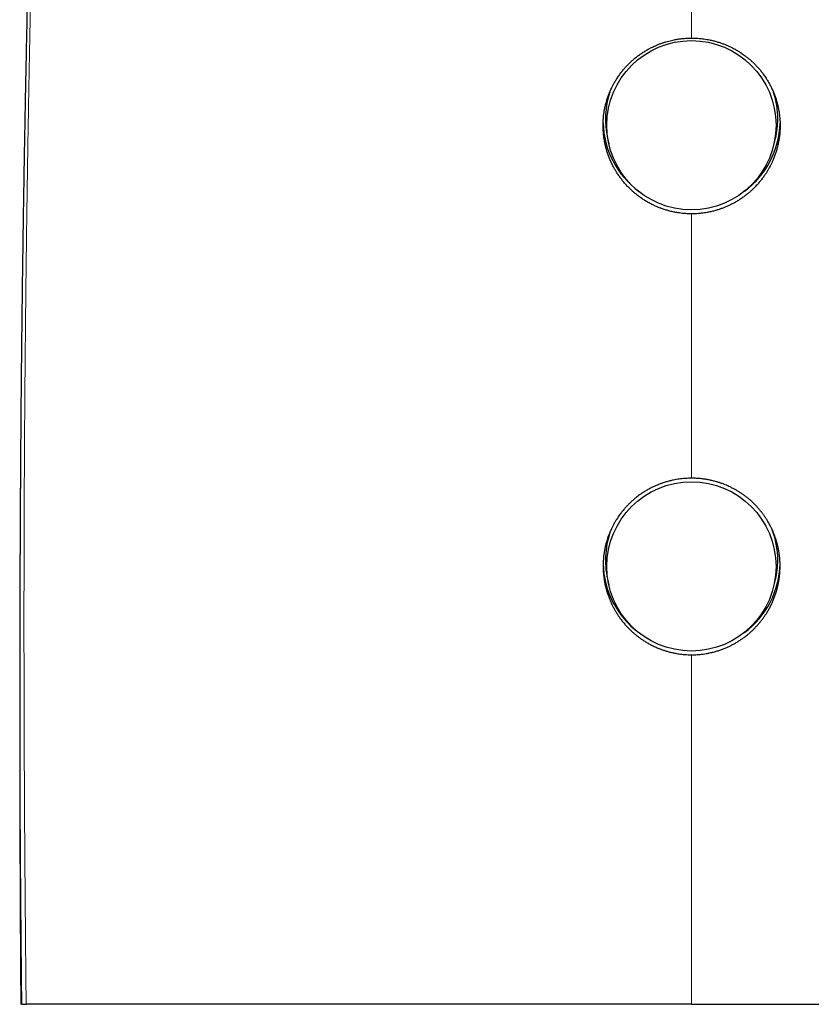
# Model space of a CAD drawing. Header units: millimetres. Extents: x 8 to 559, y 12 to 395.
# Tile 49 of 256: x 269 to 302, y 274 to 314. Entities that reach past the tile are written whole.
import ezdxf

# ---------------------------------------------------------------- set-up
doc = ezdxf.new("R2010")
doc.units = ezdxf.units.MM

msp = doc.modelspace()

# ---------------------------------------------------------------- linework, layer by layer
at = {"color": 7, "linetype": 'Continuous', "lineweight": 30}
for p, q in [((293.39, 309.499), (293.445, 309.258)), ((300.172, 309.258), (300.226, 309.499)), ((293.39, 291.554), (293.445, 291.314)), ((300.172, 291.314), (300.226, 291.554))]:
    msp.add_line(p, q, dxfattribs=at)
for centre in [(296.801, 310.021), (296.801, 292.077)]:
    msp.add_circle(centre, 3.442, dxfattribs=at)
for centre, radius, start, end in [((296.787, 310.274), 3.484, 161.644, 192.8525), ((296.829, 310.274), 3.485, 0.0012, 18.2017), ((296.794, 310.213), 3.586, 181.4334, 233.4598), ((296.823, 310.213), 3.586, 306.5419, 358.3634), ((296.83, 310.274), 3.484, 347.1471, 359.9996), ((296.788, 292.329), 3.484, 158.5405, 192.8519), ((296.829, 292.329), 3.485, 0.0018, 21.3904), ((296.794, 292.268), 3.586, 181.2007, 233.4599), ((296.823, 292.268), 3.586, 306.5402, 358.5415), ((296.83, 292.329), 3.484, 347.1471, 359.9996)]:
    msp.add_arc(centre, radius, start, end, dxfattribs=at)
for points, knots in [([(273.076, 366.256), (273.073, 366.239), (273.065, 366.186), (273.051, 366.094), (273.032, 365.979), (273.014, 365.858), (272.995, 365.735), (272.976, 365.611), (272.957, 365.486), (272.938, 365.359), (272.919, 365.231), (272.9, 365.102), (272.881, 364.972), (272.861, 364.841), (272.842, 364.708), (272.823, 364.574), (272.803, 364.437), (272.784, 364.299), (272.764, 364.16), (272.744, 364.019), (272.725, 363.877), (272.705, 363.734), (272.685, 363.59), (272.665, 363.444), (272.646, 363.296), (272.626, 363.147), (272.606, 362.996), (272.585, 362.844), (272.565, 362.69), (272.545, 362.535), (272.525, 362.378), (272.505, 362.22), (272.484, 362.06), (272.464, 361.899), (272.443, 361.736), (272.423, 361.572), (272.402, 361.406), (272.382, 361.238), (272.361, 361.069), (272.341, 360.899), (272.32, 360.726), (272.299, 360.552), (272.279, 360.377), (272.258, 360.2), (272.237, 360.021), (272.216, 359.841), (272.195, 359.659), (272.174, 359.475), (272.153, 359.289), (272.132, 359.102), (272.112, 358.914), (272.091, 358.723), (272.07, 358.531), (272.048, 358.337), (272.027, 358.141), (272.006, 357.944), (271.985, 357.745), (271.964, 357.544), (271.943, 357.341), (271.922, 357.136), (271.901, 356.93), (271.88, 356.722), (271.859, 356.512), (271.838, 356.301), (271.817, 356.087), (271.796, 355.872), (271.775, 355.655), (271.754, 355.436), (271.733, 355.216), (271.712, 354.993), (271.691, 354.768), (271.67, 354.542), (271.649, 354.314), (271.628, 354.083), (271.607, 353.851), (271.586, 353.617), (271.565, 353.381), (271.544, 353.142), (271.524, 352.902), (271.503, 352.66), (271.482, 352.417), (271.462, 352.171), (271.441, 351.924), (271.421, 351.674), (271.4, 351.422), (271.38, 351.169), (271.359, 350.913), (271.339, 350.655), (271.319, 350.394), (271.298, 350.132), (271.278, 349.866), (271.258, 349.598), (271.237, 349.329), (271.217, 349.057), (271.197, 348.783), (271.177, 348.507), (271.158, 348.229), (271.138, 347.949), (271.118, 347.667), (271.098, 347.382), (271.079, 347.095), (271.059, 346.806), (271.04, 346.515), (271.02, 346.221), (271.001, 345.925), (270.982, 345.626), (270.962, 345.325), (270.943, 345.021), (270.924, 344.715), (270.905, 344.406), (270.886, 344.095), (270.867, 343.78), (270.849, 343.463), (270.83, 343.143), (270.811, 342.82), (270.793, 342.494), (270.774, 342.165), (270.756, 341.835), (270.737, 341.502), (270.719, 341.167), (270.701, 340.829), (270.683, 340.489), (270.665, 340.146), (270.647, 339.8), (270.63, 339.451), (270.612, 339.099), (270.594, 338.745), (270.577, 338.388), (270.559, 338.028), (270.542, 337.664), (270.525, 337.297), (270.507, 336.927), (270.49, 336.554), (270.473, 336.178), (270.456, 335.8), (270.439, 335.418), (270.423, 335.033), (270.406, 334.644), (270.389, 334.253), (270.373, 333.857), (270.356, 333.458), (270.34, 333.056), (270.323, 332.651), (270.307, 332.243), (270.291, 331.832), (270.275, 331.418), (270.259, 331), (270.243, 330.58), (270.227, 330.156), (270.212, 329.729), (270.196, 329.298), (270.181, 328.864), (270.165, 328.426), (270.15, 327.984), (270.135, 327.538), (270.119, 327.088), (270.104, 326.634), (270.089, 326.176), (270.074, 325.712), (270.059, 325.245), (270.044, 324.772), (270.029, 324.296), (270.015, 323.816), (270, 323.332), (269.986, 322.845), (269.971, 322.353), (269.957, 321.858), (269.943, 321.358), (269.929, 320.854), (269.915, 320.346), (269.901, 319.833), (269.887, 319.315), (269.873, 318.793), (269.86, 318.265), (269.846, 317.732), (269.833, 317.194), (269.82, 316.65), (269.807, 316.101), (269.794, 315.547), (269.781, 314.989), (269.768, 314.425), (269.756, 313.857), (269.744, 313.283), (269.731, 312.704), (269.72, 312.119), (269.708, 311.528), (269.696, 310.931), (269.685, 310.328), (269.674, 309.718), (269.662, 309.101), (269.652, 308.477), (269.641, 307.846), (269.631, 307.207), (269.62, 306.561), (269.611, 305.908), (269.601, 305.248), (269.592, 304.58), (269.582, 303.904), (269.574, 303.22), (269.565, 302.527), (269.557, 301.824), (269.549, 301.112), (269.541, 300.389), (269.534, 299.655), (269.527, 298.911), (269.521, 298.154), (269.515, 297.392), (269.511, 296.882), (269.509, 296.629)], [0, 0, 0, 0, 0.001526, 0.004609, 0.007842, 0.011261, 0.014627, 0.017983, 0.021329, 0.024666, 0.027995, 0.031314, 0.034626, 0.03793, 0.041213, 0.044522, 0.047833, 0.051142, 0.054449, 0.05775, 0.061045, 0.064332, 0.067609, 0.070914, 0.074205, 0.077496, 0.080788, 0.08408, 0.087373, 0.090668, 0.093964, 0.097262, 0.100563, 0.103866, 0.107171, 0.11048, 0.113792, 0.117108, 0.120428, 0.123751, 0.12708, 0.130413, 0.133752, 0.137095, 0.140445, 0.1438, 0.147162, 0.15053, 0.153905, 0.157287, 0.160677, 0.164074, 0.167479, 0.170893, 0.174315, 0.177747, 0.181187, 0.184636, 0.188095, 0.191563, 0.19504, 0.198527, 0.202025, 0.205532, 0.209051, 0.21258, 0.216121, 0.219673, 0.223237, 0.226814, 0.230403, 0.234004, 0.237619, 0.241243, 0.244886, 0.248545, 0.252219, 0.255906, 0.259605, 0.263314, 0.267031, 0.270765, 0.274518, 0.278285, 0.282069, 0.285869, 0.289685, 0.293519, 0.297372, 0.301245, 0.305154, 0.309079, 0.313018, 0.316974, 0.320947, 0.324936, 0.328944, 0.332969, 0.337014, 0.341077, 0.345161, 0.349265, 0.353391, 0.357539, 0.361709, 0.365902, 0.370119, 0.374361, 0.378629, 0.382923, 0.387244, 0.391592, 0.39597, 0.400377, 0.404814, 0.409283, 0.413787, 0.418289, 0.422817, 0.427374, 0.431957, 0.436569, 0.441208, 0.445875, 0.450571, 0.455295, 0.460048, 0.464829, 0.469638, 0.474498, 0.479391, 0.484312, 0.489264, 0.494248, 0.499263, 0.504313, 0.509397, 0.514518, 0.519677, 0.524876, 0.530118, 0.535395, 0.540703, 0.546043, 0.551414, 0.55682, 0.56226, 0.567735, 0.573248, 0.5788, 0.584391, 0.590023, 0.595698, 0.601417, 0.607182, 0.612995, 0.618857, 0.624772, 0.630739, 0.636763, 0.642844, 0.648968, 0.655134, 0.661343, 0.667596, 0.673894, 0.68024, 0.686635, 0.693081, 0.699578, 0.70613, 0.712738, 0.719404, 0.72613, 0.732918, 0.739772, 0.746694, 0.753686, 0.760735, 0.767833, 0.774991, 0.782211, 0.789494, 0.796845, 0.804264, 0.811755, 0.81932, 0.826963, 0.834685, 0.842492, 0.850386, 0.858371, 0.866451, 0.874625, 0.882873, 0.891213, 0.899649, 0.908185, 0.916826, 0.925577, 0.934444, 0.943431, 0.952546, 0.961796, 0.971188, 0.98073, 0.990414, 1, 1, 1, 1]), ([(296.808, 306.417), (296.777, 306.417), (296.713, 306.418), (296.609, 306.422), (296.496, 306.43), (296.374, 306.443), (296.238, 306.462), (296.087, 306.489), (295.926, 306.526), (295.769, 306.57), (295.628, 306.616), (295.498, 306.664), (295.367, 306.718), (295.228, 306.782), (295.082, 306.858), (294.942, 306.939), (294.81, 307.023), (294.684, 307.111), (294.569, 307.199), (294.463, 307.287), (294.358, 307.381), (294.248, 307.487), (294.134, 307.607), (294.029, 307.73), (293.931, 307.853), (293.842, 307.978), (293.762, 308.099), (293.691, 308.217), (293.623, 308.34), (293.554, 308.476), (293.487, 308.627), (293.428, 308.776), (293.377, 308.925), (293.333, 309.071), (293.298, 309.211), (293.271, 309.345), (293.247, 309.482), (293.227, 309.632), (293.214, 309.795), (293.208, 309.954), (293.209, 310.109), (293.216, 310.26), (293.229, 310.402), (293.247, 310.536), (293.27, 310.673), (293.301, 310.82), (293.342, 310.977), (293.388, 311.128), (293.44, 311.273), (293.497, 311.412), (293.557, 311.542), (293.618, 311.663), (293.685, 311.785), (293.764, 311.914), (293.855, 312.049), (293.95, 312.177), (294.048, 312.298), (294.149, 312.412), (294.254, 312.52), (294.363, 312.624), (294.476, 312.723), (294.593, 312.817), (294.716, 312.907), (294.842, 312.992), (294.973, 313.072), (295.107, 313.147), (295.228, 313.207), (295.333, 313.255), (295.429, 313.296), (295.534, 313.337), (295.65, 313.378), (295.764, 313.414), (295.876, 313.445), (295.986, 313.472), (296.112, 313.499), (296.254, 313.524), (296.392, 313.542), (296.511, 313.554), (296.61, 313.56), (296.709, 313.564), (296.775, 313.565), (296.808, 313.565)], [0, 0, 0, 0, 0.008408, 0.016816, 0.027612, 0.038411, 0.049207, 0.0641, 0.078992, 0.093011, 0.10703, 0.118403, 0.129776, 0.144337, 0.158906, 0.173467, 0.186991, 0.200522, 0.214046, 0.225444, 0.236841, 0.251435, 0.266036, 0.28063, 0.294185, 0.307747, 0.321302, 0.332687, 0.344071, 0.358648, 0.373233, 0.387811, 0.401352, 0.4149, 0.428442, 0.439762, 0.451082, 0.465576, 0.480078, 0.494572, 0.508034, 0.521503, 0.534966, 0.546282, 0.557598, 0.572085, 0.586579, 0.601066, 0.614519, 0.627978, 0.641431, 0.65285, 0.66427, 0.678888, 0.693515, 0.708133, 0.721709, 0.735291, 0.748867, 0.762237, 0.775607, 0.789082, 0.802557, 0.816165, 0.829773, 0.84349, 0.857207, 0.865671, 0.874135, 0.885004, 0.895876, 0.906745, 0.916743, 0.926744, 0.936742, 0.950864, 0.964986, 0.973725, 0.982465, 0.991233, 1, 1, 1, 1]), ([(296.808, 313.565), (296.852, 313.565), (296.938, 313.564), (297.068, 313.557), (297.192, 313.546), (297.312, 313.531), (297.426, 313.513), (297.553, 313.49), (297.692, 313.458), (297.842, 313.418), (297.982, 313.373), (298.112, 313.326), (298.234, 313.277), (298.355, 313.223), (298.48, 313.162), (298.608, 313.093), (298.739, 313.014), (298.853, 312.94), (298.951, 312.871), (299.042, 312.803), (299.137, 312.726), (299.237, 312.639), (299.334, 312.549), (299.432, 312.45), (299.531, 312.342), (299.63, 312.224), (299.713, 312.116), (299.783, 312.018), (299.85, 311.919), (299.92, 311.805), (299.993, 311.675), (300.061, 311.541), (300.124, 311.403), (300.18, 311.263), (300.231, 311.119), (300.276, 310.972), (300.313, 310.831), (300.342, 310.696), (300.365, 310.568), (300.383, 310.443), (300.395, 310.323), (300.404, 310.206), (300.409, 310.076), (300.409, 309.932), (300.402, 309.775), (300.389, 309.628), (300.371, 309.489), (300.349, 309.358), (300.322, 309.228), (300.289, 309.092), (300.248, 308.95), (300.199, 308.804), (300.15, 308.675), (300.102, 308.563), (300.054, 308.459), (299.999, 308.349), (299.935, 308.232), (299.867, 308.118), (299.791, 308.001), (299.706, 307.88), (299.611, 307.758), (299.523, 307.653), (299.441, 307.563), (299.362, 307.48), (299.273, 307.394), (299.174, 307.304), (299.071, 307.218), (298.96, 307.131), (298.84, 307.045), (298.71, 306.96), (298.591, 306.89), (298.484, 306.831), (298.381, 306.779), (298.268, 306.726), (298.145, 306.674), (298.019, 306.627), (297.885, 306.581), (297.742, 306.54), (297.591, 306.502), (297.455, 306.475), (297.334, 306.455), (297.217, 306.44), (297.089, 306.427), (296.949, 306.419), (296.855, 306.418), (296.808, 306.417)], [0, 0, 0, 0, 0.011452, 0.022908, 0.034361, 0.044564, 0.05477, 0.064973, 0.078789, 0.092605, 0.106085, 0.117784, 0.12949, 0.141197, 0.152895, 0.166482, 0.180075, 0.193662, 0.202889, 0.212115, 0.223934, 0.235761, 0.247587, 0.259406, 0.273132, 0.286865, 0.300591, 0.309912, 0.319233, 0.332551, 0.345943, 0.359335, 0.372872, 0.386409, 0.400093, 0.413778, 0.42754, 0.43919, 0.450844, 0.462493, 0.472873, 0.483256, 0.493636, 0.507694, 0.521752, 0.53547, 0.547247, 0.559033, 0.570819, 0.582597, 0.596281, 0.609972, 0.623656, 0.63295, 0.642245, 0.65398, 0.665724, 0.677468, 0.689204, 0.702836, 0.716474, 0.730106, 0.739364, 0.748622, 0.760415, 0.772217, 0.784018, 0.795811, 0.809511, 0.823216, 0.836916, 0.846219, 0.855523, 0.867359, 0.879203, 0.891047, 0.902883, 0.916634, 0.930391, 0.944142, 0.953482, 0.962821, 0.975213, 0.987609, 1, 1, 1, 1]), ([(269.509, 296.629), (269.508, 296.514), (269.504, 295.91), (269.5, 295.275), (269.498, 294.755), (269.497, 294.724)], [0, 0, 0, 0, 0.181285, 0.950876, 1, 1, 1, 1]), ([(269.502, 295.601), (269.502, 295.581), (269.502, 295.538), (269.502, 295.468), (269.501, 295.39), (269.501, 295.306), (269.5, 295.219), (269.5, 295.131), (269.499, 295.049), (269.499, 294.973), (269.498, 294.894), (269.498, 294.81), (269.497, 294.721), (269.497, 294.644), (269.496, 294.576), (269.496, 294.517), (269.496, 294.453), (269.495, 294.387), (269.495, 294.321), (269.495, 294.255), (269.494, 294.189), (269.494, 294.126), (269.494, 294.068), (269.494, 294.016), (269.493, 293.97), (269.493, 293.926), (269.493, 293.883), (269.493, 293.84), (269.492, 293.796), (269.492, 293.751), (269.492, 293.705), (269.492, 293.657), (269.491, 293.607), (269.491, 293.553), (269.491, 293.495), (269.491, 293.431), (269.49, 293.366), (269.49, 293.301), (269.49, 293.239), (269.49, 293.18), (269.489, 293.116), (269.489, 293.05), (269.489, 292.98), (269.488, 292.913), (269.488, 292.846), (269.488, 292.776), (269.487, 292.702), (269.487, 292.621), (269.487, 292.536), (269.486, 292.456), (269.486, 292.385), (269.486, 292.326), (269.486, 292.269), (269.486, 292.218), (269.485, 292.171), (269.485, 292.114), (269.485, 292.046), (269.485, 291.964), (269.484, 291.893), (269.484, 291.831), (269.484, 291.776), (269.484, 291.717), (269.483, 291.65), (269.483, 291.576), (269.483, 291.5), (269.483, 291.426), (269.482, 291.357), (269.482, 291.291), (269.482, 291.225), (269.482, 291.159), (269.482, 291.091), (269.481, 291.025), (269.481, 290.948), (269.481, 290.86), (269.481, 290.758), (269.48, 290.665), (269.48, 290.585), (269.48, 290.518), (269.48, 290.454), (269.48, 290.393), (269.479, 290.337), (269.479, 290.282), (269.479, 290.229), (269.479, 290.176), (269.479, 290.123), (269.479, 290.069), (269.479, 290.014), (269.478, 289.957), (269.478, 289.899), (269.478, 289.838), (269.478, 289.775), (269.478, 289.711), (269.478, 289.647), (269.478, 289.585), (269.478, 289.526), (269.477, 289.468), (269.477, 289.404), (269.477, 289.332), (269.477, 289.257), (269.477, 289.184), (269.477, 289.117), (269.477, 289.053), (269.476, 288.993), (269.476, 288.927), (269.476, 288.857), (269.476, 288.779), (269.476, 288.7), (269.476, 288.622), (269.476, 288.546), (269.476, 288.477), (269.476, 288.411), (269.476, 288.348), (269.475, 288.292), (269.475, 288.241), (269.475, 288.192), (269.475, 288.138), (269.475, 288.078), (269.475, 288.013), (269.475, 287.95), (269.475, 287.893), (269.475, 287.845), (269.475, 287.802), (269.475, 287.764), (269.475, 287.732), (269.475, 287.702), (269.475, 287.672), (269.475, 287.64), (269.475, 287.603), (269.475, 287.562), (269.475, 287.516), (269.475, 287.466), (269.475, 287.413), (269.475, 287.358), (269.474, 287.305), (269.474, 287.254), (269.474, 287.2), (269.474, 287.144), (269.474, 287.086), (269.474, 287.031), (269.474, 286.974), (269.474, 286.914), (269.474, 286.849), (269.474, 286.78), (269.474, 286.71), (269.474, 286.636), (269.474, 286.56), (269.474, 286.483), (269.474, 286.41), (269.474, 286.341), (269.474, 286.268), (269.474, 286.191), (269.474, 286.108), (269.474, 286.03), (269.474, 285.957), (269.474, 285.889), (269.474, 285.822), (269.474, 285.761), (269.474, 285.707), (269.474, 285.657), (269.474, 285.605), (269.474, 285.55), (269.474, 285.489), (269.474, 285.422), (269.474, 285.356), (269.474, 285.29), (269.474, 285.231), (269.475, 285.177), (269.475, 285.132), (269.475, 285.094), (269.475, 285.062), (269.475, 285.033), (269.475, 285.003), (269.475, 284.967), (269.475, 284.925), (269.475, 284.875), (269.475, 284.82), (269.475, 284.761), (269.475, 284.696), (269.475, 284.627), (269.475, 284.557), (269.475, 284.497), (269.475, 284.446), (269.475, 284.402), (269.475, 284.358), (269.475, 284.311), (269.475, 284.26), (269.476, 284.205), (269.476, 284.146), (269.476, 284.081), (269.476, 284.012), (269.476, 283.944), (269.476, 283.88), (269.476, 283.821), (269.476, 283.746), (269.476, 283.65), (269.477, 283.533), (269.477, 283.416), (269.477, 283.317), (269.477, 283.236), (269.477, 283.171), (269.477, 283.104), (269.477, 283.036), (269.478, 282.966), (269.478, 282.891), (269.478, 282.817), (269.478, 282.744), (269.478, 282.673), (269.478, 282.601), (269.479, 282.531), (269.479, 282.467), (269.479, 282.408), (269.479, 282.352), (269.479, 282.296), (269.479, 282.235), (269.479, 282.169), (269.48, 282.098), (269.48, 282.029), (269.48, 281.964), (269.48, 281.909), (269.48, 281.859), (269.48, 281.815), (269.481, 281.778), (269.481, 281.748), (269.481, 281.723), (269.481, 281.696), (269.481, 281.667), (269.481, 281.633), (269.481, 281.593), (269.481, 281.545), (269.481, 281.49), (269.482, 281.431), (269.482, 281.367), (269.482, 281.301), (269.482, 281.235), (269.482, 281.173), (269.483, 281.116), (269.483, 281.061), (269.483, 281.003), (269.483, 280.946), (269.483, 280.889), (269.484, 280.835), (269.484, 280.782), (269.484, 280.732), (269.484, 280.687), (269.484, 280.646), (269.484, 280.604), (269.485, 280.558), (269.485, 280.503), (269.485, 280.443), (269.485, 280.378), (269.485, 280.308), (269.486, 280.235), (269.486, 280.158), (269.486, 280.079), (269.487, 279.996), (269.487, 279.915), (269.487, 279.838), (269.488, 279.772), (269.488, 279.716), (269.488, 279.665), (269.488, 279.611), (269.488, 279.553), (269.489, 279.49), (269.489, 279.424), (269.489, 279.359), (269.49, 279.301), (269.49, 279.252), (269.49, 279.208), (269.49, 279.168), (269.49, 279.134), (269.49, 279.104), (269.491, 279.074), (269.491, 279.042), (269.491, 279.003), (269.491, 278.959), (269.491, 278.908), (269.492, 278.852), (269.492, 278.792), (269.492, 278.731), (269.492, 278.673), (269.493, 278.617), (269.493, 278.563), (269.493, 278.514), (269.493, 278.467), (269.494, 278.422), (269.494, 278.371), (269.494, 278.312), (269.495, 278.245), (269.495, 278.175), (269.495, 278.105), (269.496, 278.03), (269.496, 277.953), (269.496, 277.873), (269.497, 277.788), (269.497, 277.697), (269.498, 277.599), (269.498, 277.502), (269.499, 277.404), (269.5, 277.304), (269.5, 277.218), (269.5, 277.149), (269.501, 277.097), (269.501, 277.044), (269.501, 276.989), (269.502, 276.934), (269.502, 276.88), (269.502, 276.826), (269.503, 276.769), (269.503, 276.71), (269.503, 276.65), (269.504, 276.59), (269.504, 276.534), (269.504, 276.483), (269.505, 276.436), (269.505, 276.39), (269.505, 276.339), (269.506, 276.281), (269.506, 276.216), (269.507, 276.145), (269.507, 276.076), (269.507, 276.012), (269.508, 275.957), (269.508, 275.908), (269.508, 275.864), (269.509, 275.829), (269.509, 275.801), (269.509, 275.777), (269.509, 275.752), (269.509, 275.724), (269.509, 275.69), (269.51, 275.651), (269.51, 275.605), (269.51, 275.554), (269.511, 275.5), (269.511, 275.44), (269.512, 275.377), (269.512, 275.313), (269.512, 275.256), (269.513, 275.205), (269.513, 275.158), (269.513, 275.113), (269.514, 275.065), (269.514, 275.013), (269.514, 274.961), (269.515, 274.909), (269.515, 274.86), (269.516, 274.813), (269.516, 274.769), (269.516, 274.73), (269.516, 274.694), (269.517, 274.658), (269.517, 274.618), (269.517, 274.572), (269.518, 274.522), (269.518, 274.462), (269.519, 274.391), (269.519, 274.323), (269.519, 274.282), (269.52, 274.267)], [0, 0, 0, 0, 0.002736, 0.00618, 0.009811, 0.013759, 0.018033, 0.022248, 0.026124, 0.029663, 0.033015, 0.037305, 0.04146, 0.045616, 0.048218, 0.051033, 0.054063, 0.057271, 0.060305, 0.0634, 0.066557, 0.069612, 0.072369, 0.074787, 0.076918, 0.078935, 0.080951, 0.083007, 0.085064, 0.087167, 0.089334, 0.091564, 0.093877, 0.096405, 0.099175, 0.102186, 0.105354, 0.10841, 0.111336, 0.11413, 0.116798, 0.120273, 0.123526, 0.126642, 0.129755, 0.132984, 0.136487, 0.140286, 0.144341, 0.148597, 0.151494, 0.154375, 0.157027, 0.159441, 0.161617, 0.163601, 0.167476, 0.171272, 0.175174, 0.177558, 0.18005, 0.182827, 0.185905, 0.189559, 0.193212, 0.196677, 0.199954, 0.203055, 0.205995, 0.209253, 0.212371, 0.215485, 0.218638, 0.223133, 0.227973, 0.233065, 0.236173, 0.239353, 0.242407, 0.245244, 0.247908, 0.250407, 0.252897, 0.255388, 0.2579, 0.260414, 0.262975, 0.265603, 0.268458, 0.271227, 0.274205, 0.277316, 0.280322, 0.283209, 0.285975, 0.288665, 0.291385, 0.29503, 0.298631, 0.302022, 0.305199, 0.30817, 0.311021, 0.313789, 0.317457, 0.320977, 0.324658, 0.328645, 0.33201, 0.335271, 0.338385, 0.341354, 0.344192, 0.346223, 0.348515, 0.351067, 0.353878, 0.35695, 0.360282, 0.362741, 0.364987, 0.366996, 0.368767, 0.370301, 0.371598, 0.372955, 0.374483, 0.376204, 0.378116, 0.380265, 0.382614, 0.385163, 0.387795, 0.390304, 0.392689, 0.394949, 0.397902, 0.40061, 0.403088, 0.405681, 0.408531, 0.41158, 0.414876, 0.418211, 0.421391, 0.425282, 0.428914, 0.432292, 0.435521, 0.438643, 0.44257, 0.446355, 0.450322, 0.45346, 0.456693, 0.45985, 0.462913, 0.465255, 0.467539, 0.469877, 0.472529, 0.475348, 0.478459, 0.481861, 0.484739, 0.487659, 0.490254, 0.492279, 0.494031, 0.495507, 0.496773, 0.498158, 0.499713, 0.5018, 0.504129, 0.5067, 0.509514, 0.512391, 0.51593, 0.519209, 0.522229, 0.524385, 0.526385, 0.52838, 0.530572, 0.532962, 0.53555, 0.538337, 0.541245, 0.544711, 0.547934, 0.550915, 0.553655, 0.556153, 0.56155, 0.567058, 0.572622, 0.577998, 0.580992, 0.584036, 0.587146, 0.590321, 0.593569, 0.597046, 0.600813, 0.603977, 0.607321, 0.610804, 0.614091, 0.617107, 0.619852, 0.622342, 0.62493, 0.627763, 0.630842, 0.634167, 0.637737, 0.640607, 0.64322, 0.645559, 0.647622, 0.649412, 0.650693, 0.651798, 0.652995, 0.654382, 0.65596, 0.657729, 0.660058, 0.662653, 0.665483, 0.668248, 0.671621, 0.674747, 0.677626, 0.680258, 0.682728, 0.685396, 0.688304, 0.690756, 0.693357, 0.695918, 0.698255, 0.700368, 0.702255, 0.703918, 0.706221, 0.708773, 0.71158, 0.714643, 0.71796, 0.721392, 0.724857, 0.728706, 0.732595, 0.736456, 0.740071, 0.743422, 0.745657, 0.747973, 0.750492, 0.753214, 0.756139, 0.759268, 0.762595, 0.765122, 0.767423, 0.769495, 0.771341, 0.772959, 0.77435, 0.775552, 0.777071, 0.778872, 0.780955, 0.783321, 0.785968, 0.788875, 0.79173, 0.79443, 0.797091, 0.799581, 0.801901, 0.804049, 0.806099, 0.808301, 0.811174, 0.814298, 0.817664, 0.821003, 0.824192, 0.828139, 0.831827, 0.835278, 0.840058, 0.844618, 0.849012, 0.853581, 0.858362, 0.863114, 0.865581, 0.868019, 0.870429, 0.872965, 0.875742, 0.878093, 0.880593, 0.883241, 0.886037, 0.888893, 0.891724, 0.894336, 0.896731, 0.898907, 0.900962, 0.903171, 0.905993, 0.909053, 0.91235, 0.915885, 0.918727, 0.921298, 0.923594, 0.925613, 0.927357, 0.928533, 0.929566, 0.930707, 0.932017, 0.933498, 0.93542, 0.937568, 0.939943, 0.942538, 0.945123, 0.948317, 0.951297, 0.954063, 0.956351, 0.958468, 0.960532, 0.962759, 0.965153, 0.967715, 0.970045, 0.972427, 0.974639, 0.976663, 0.9785, 0.98015, 0.981612, 0.98357, 0.98572, 0.988063, 0.990598, 0.99418, 0.997989, 1, 1, 1, 1]), ([(296.808, 295.664), (296.765, 295.663), (296.678, 295.662), (296.547, 295.655), (296.422, 295.644), (296.302, 295.629), (296.187, 295.611), (296.059, 295.587), (295.919, 295.555), (295.768, 295.513), (295.628, 295.468), (295.496, 295.42), (295.373, 295.369), (295.251, 295.315), (295.126, 295.252), (294.997, 295.182), (294.865, 295.102), (294.75, 295.025), (294.651, 294.955), (294.561, 294.885), (294.465, 294.807), (294.365, 294.719), (294.268, 294.627), (294.17, 294.527), (294.071, 294.417), (293.973, 294.298), (293.889, 294.188), (293.82, 294.088), (293.758, 293.993), (293.694, 293.889), (293.63, 293.775), (293.573, 293.663), (293.521, 293.553), (293.475, 293.446), (293.428, 293.325), (293.38, 293.189), (293.335, 293.039), (293.299, 292.895), (293.27, 292.758), (293.248, 292.626), (293.23, 292.494), (293.217, 292.355), (293.209, 292.207), (293.208, 292.052), (293.212, 291.914), (293.22, 291.792), (293.232, 291.678), (293.248, 291.556), (293.27, 291.425), (293.297, 291.294), (293.331, 291.158), (293.372, 291.017), (293.421, 290.87), (293.47, 290.742), (293.518, 290.63), (293.566, 290.526), (293.622, 290.415), (293.686, 290.298), (293.754, 290.184), (293.831, 290.066), (293.916, 289.945), (294.011, 289.822), (294.1, 289.716), (294.182, 289.626), (294.263, 289.542), (294.354, 289.454), (294.456, 289.362), (294.556, 289.278), (294.652, 289.204), (294.745, 289.136), (294.85, 289.065), (294.969, 288.99), (295.103, 288.914), (295.221, 288.853), (295.321, 288.806), (295.416, 288.764), (295.526, 288.72), (295.65, 288.675), (295.78, 288.633), (295.914, 288.595), (296.054, 288.562), (296.182, 288.537), (296.299, 288.519), (296.414, 288.504), (296.539, 288.492), (296.674, 288.484), (296.764, 288.483), (296.808, 288.483)], [0, 0, 0, 0, 0.011538, 0.02308, 0.034618, 0.044897, 0.055179, 0.065458, 0.079376, 0.093294, 0.106874, 0.118661, 0.130457, 0.142252, 0.15404, 0.167733, 0.181432, 0.195124, 0.204423, 0.213722, 0.225562, 0.237409, 0.249257, 0.261097, 0.27485, 0.28861, 0.302363, 0.311704, 0.321045, 0.332662, 0.344283, 0.3559, 0.36625, 0.376602, 0.386952, 0.400968, 0.414983, 0.428658, 0.440466, 0.452282, 0.464098, 0.475906, 0.489625, 0.503351, 0.51707, 0.526389, 0.535708, 0.547457, 0.559214, 0.570972, 0.582721, 0.596369, 0.610024, 0.623672, 0.632941, 0.64221, 0.653999, 0.665795, 0.677592, 0.68938, 0.703073, 0.716771, 0.730464, 0.739763, 0.749061, 0.761232, 0.773407, 0.785577, 0.795651, 0.805728, 0.815802, 0.829396, 0.84299, 0.856662, 0.864543, 0.872424, 0.884116, 0.895812, 0.907504, 0.920175, 0.93285, 0.945521, 0.954888, 0.964255, 0.976168, 0.988086, 1, 1, 1, 1]), ([(296.808, 288.483), (296.846, 288.483), (296.92, 288.484), (297.035, 288.489), (297.155, 288.499), (297.279, 288.513), (297.412, 288.533), (297.552, 288.56), (297.701, 288.595), (297.849, 288.636), (297.993, 288.683), (298.134, 288.736), (298.266, 288.792), (298.391, 288.851), (298.508, 288.911), (298.623, 288.976), (298.734, 289.044), (298.842, 289.115), (298.946, 289.189), (299.053, 289.272), (299.162, 289.363), (299.269, 289.459), (299.368, 289.556), (299.459, 289.652), (299.547, 289.752), (299.63, 289.853), (299.709, 289.956), (299.783, 290.061), (299.857, 290.174), (299.931, 290.297), (300.003, 290.429), (300.069, 290.564), (300.131, 290.703), (300.187, 290.845), (300.237, 290.991), (300.281, 291.139), (300.319, 291.287), (300.349, 291.435), (300.372, 291.577), (300.389, 291.714), (300.401, 291.846), (300.408, 291.978), (300.409, 292.109), (300.406, 292.238), (300.399, 292.365), (300.386, 292.499), (300.367, 292.639), (300.342, 292.779), (300.313, 292.913), (300.281, 293.04), (300.244, 293.166), (300.202, 293.288), (300.157, 293.408), (300.108, 293.525), (300.052, 293.646), (299.989, 293.772), (299.919, 293.896), (299.847, 294.012), (299.774, 294.121), (299.698, 294.228), (299.618, 294.33), (299.536, 294.428), (299.451, 294.522), (299.357, 294.619), (299.255, 294.717), (299.147, 294.811), (299.04, 294.898), (298.935, 294.978), (298.826, 295.053), (298.716, 295.124), (298.605, 295.19), (298.493, 295.251), (298.383, 295.306), (298.277, 295.355), (298.17, 295.4), (298.057, 295.444), (297.938, 295.485), (297.809, 295.524), (297.67, 295.561), (297.52, 295.595), (297.368, 295.622), (297.232, 295.64), (297.114, 295.651), (297.012, 295.658), (296.91, 295.663), (296.842, 295.663), (296.808, 295.664)], [0, 0, 0, 0, 0.009833, 0.019666, 0.03069, 0.041717, 0.052741, 0.066183, 0.079624, 0.093201, 0.106777, 0.119933, 0.133089, 0.144742, 0.156403, 0.168064, 0.179717, 0.190985, 0.202257, 0.213525, 0.22675, 0.239975, 0.251689, 0.26341, 0.275132, 0.286846, 0.298174, 0.309505, 0.320833, 0.33407, 0.347306, 0.360673, 0.37404, 0.387602, 0.401163, 0.414862, 0.428561, 0.441766, 0.454971, 0.46667, 0.478378, 0.490085, 0.501784, 0.513102, 0.524422, 0.535739, 0.548867, 0.561995, 0.573624, 0.58526, 0.596897, 0.608526, 0.619772, 0.631022, 0.642268, 0.655425, 0.668583, 0.680237, 0.691899, 0.703561, 0.715215, 0.726484, 0.737757, 0.749025, 0.762268, 0.77551, 0.787241, 0.79898, 0.810718, 0.822449, 0.833794, 0.845142, 0.856487, 0.86639, 0.876292, 0.887395, 0.898501, 0.909603, 0.923142, 0.93668, 0.950356, 0.964032, 0.973009, 0.981987, 0.990993, 1, 1, 1, 1]), ([(269.56, 274.267), (269.554, 274.267), (269.541, 274.267), (269.528, 274.267), (269.52, 274.267), (269.52, 274.267), (269.52, 274.267)], [0, 0, 0, 0, 0.2678135, 0.5356376, 0.8034964, 1, 1, 1, 1]), ([(269.56, 274.267), (269.561, 274.267), (269.563, 274.267), (269.571, 274.267), (269.581, 274.267), (269.596, 274.267), (269.614, 274.267), (269.635, 274.267), (269.66, 274.267), (269.693, 274.267), (269.721, 274.267), (269.738, 274.267)], [0, 0, 0, 0, 0.1035553, 0.2072888, 0.3112071, 0.4155431, 0.5219602, 0.6285708, 0.73577, 0.8431672, 1, 1, 1, 1]), ([(296.808, 274.267), (296.665, 274.267), (296.379, 274.267), (295.949, 274.267), (295.521, 274.267), (295.094, 274.267), (294.668, 274.267), (294.244, 274.267), (293.821, 274.267), (293.392, 274.267), (292.958, 274.267), (292.519, 274.267), (292.082, 274.267), (291.647, 274.267), (291.213, 274.267), (290.781, 274.267), (290.351, 274.267), (289.923, 274.267), (289.497, 274.267), (289.074, 274.267), (288.652, 274.267), (288.24, 274.267), (287.839, 274.267), (287.448, 274.267), (287.058, 274.267), (286.671, 274.267), (286.279, 274.267), (285.881, 274.267), (285.478, 274.267), (285.077, 274.267), (284.68, 274.267), (284.285, 274.267), (283.9, 274.267), (283.526, 274.267), (283.161, 274.267), (282.8, 274.267), (282.441, 274.267), (282.071, 274.267), (281.691, 274.267), (281.3, 274.267), (280.913, 274.267), (280.53, 274.267), (280.151, 274.267), (279.776, 274.267), (279.404, 274.267), (279.043, 274.267), (278.692, 274.267), (278.35, 274.267), (278.013, 274.267), (277.679, 274.267), (277.349, 274.267), (277.029, 274.267), (276.72, 274.267), (276.42, 274.267), (276.124, 274.267), (275.831, 274.267), (275.543, 274.267), (275.258, 274.267), (274.977, 274.267), (274.7, 274.267), (274.428, 274.267), (274.16, 274.267), (273.899, 274.267), (273.643, 274.267), (273.391, 274.267), (273.142, 274.267), (272.895, 274.267), (272.652, 274.267), (272.413, 274.267), (272.178, 274.267), (271.949, 274.267), (271.726, 274.267), (271.509, 274.267), (271.296, 274.267), (271.087, 274.267), (270.88, 274.267), (270.677, 274.267), (270.479, 274.267), (270.286, 274.267), (270.098, 274.267), (269.915, 274.267), (269.797, 274.267), (269.738, 274.267)], [0, 0, 0, 0, 0.012637, 0.025246, 0.037827, 0.050383, 0.062914, 0.075421, 0.087905, 0.100367, 0.1134, 0.12641, 0.139399, 0.152368, 0.165318, 0.178249, 0.191163, 0.204061, 0.216942, 0.229809, 0.242661, 0.255501, 0.267595, 0.279678, 0.291752, 0.303816, 0.315872, 0.328649, 0.341418, 0.354179, 0.366933, 0.37968, 0.392422, 0.40443, 0.416435, 0.428436, 0.440433, 0.452428, 0.465813, 0.479195, 0.492577, 0.505957, 0.519338, 0.532719, 0.546102, 0.559486, 0.572208, 0.584933, 0.597662, 0.610394, 0.623132, 0.635875, 0.647895, 0.659922, 0.671954, 0.683994, 0.696041, 0.708097, 0.720161, 0.732234, 0.744318, 0.756412, 0.7683, 0.7802, 0.792112, 0.804037, 0.816192, 0.828362, 0.840547, 0.852748, 0.864966, 0.876982, 0.889016, 0.901069, 0.913141, 0.925479, 0.93784, 0.950223, 0.962629, 0.975061, 0.987517, 1, 1, 1, 1]), ([(296.808, 274.267), (296.952, 274.267), (297.238, 274.267), (297.668, 274.267), (298.096, 274.267), (298.523, 274.267), (298.949, 274.267), (299.373, 274.267), (299.796, 274.267), (300.225, 274.267), (300.659, 274.267), (301.098, 274.267), (301.535, 274.267), (301.97, 274.267), (302.404, 274.267), (302.836, 274.267), (303.266, 274.267), (303.694, 274.267), (304.12, 274.267), (304.543, 274.267), (304.965, 274.267), (305.377, 274.267), (305.778, 274.267), (306.169, 274.267), (306.559, 274.267), (306.946, 274.267), (307.338, 274.267), (307.736, 274.267), (308.139, 274.267), (308.54, 274.267), (308.937, 274.267), (309.332, 274.267), (309.717, 274.267), (310.091, 274.267), (310.456, 274.267), (310.817, 274.267), (311.176, 274.267), (311.546, 274.267), (311.926, 274.267), (312.317, 274.267), (312.704, 274.267), (313.087, 274.267), (313.466, 274.267), (313.841, 274.267), (314.213, 274.267), (314.574, 274.267), (314.925, 274.267), (315.267, 274.267), (315.604, 274.267), (315.938, 274.267), (316.268, 274.267), (316.588, 274.267), (316.897, 274.267), (317.197, 274.267), (317.493, 274.267), (317.786, 274.267), (318.074, 274.267), (318.359, 274.267), (318.64, 274.267), (318.917, 274.267), (319.189, 274.267), (319.456, 274.267), (319.718, 274.267), (319.974, 274.267), (320.226, 274.267), (320.475, 274.267), (320.721, 274.267), (320.965, 274.267), (321.204, 274.267), (321.439, 274.267), (321.668, 274.267), (321.891, 274.267), (322.108, 274.267), (322.321, 274.267), (322.53, 274.267), (322.737, 274.267), (322.94, 274.267), (323.138, 274.267), (323.331, 274.267), (323.519, 274.267), (323.702, 274.267), (323.82, 274.267), (323.879, 274.267)], [0, 0, 0, 0, 0.012637, 0.025246, 0.037827, 0.050383, 0.062914, 0.075421, 0.087905, 0.100367, 0.1134, 0.12641, 0.139399, 0.152368, 0.165318, 0.178249, 0.191163, 0.204061, 0.216942, 0.229809, 0.242661, 0.255501, 0.267595, 0.279678, 0.291752, 0.303816, 0.315872, 0.328649, 0.341418, 0.354179, 0.366933, 0.37968, 0.392422, 0.40443, 0.416435, 0.428436, 0.440433, 0.452428, 0.465813, 0.479195, 0.492577, 0.505957, 0.519338, 0.532719, 0.546102, 0.559486, 0.572208, 0.584933, 0.597662, 0.610394, 0.623132, 0.635875, 0.647895, 0.659922, 0.671954, 0.683994, 0.696041, 0.708097, 0.720161, 0.732234, 0.744318, 0.756412, 0.7683, 0.7802, 0.792112, 0.804037, 0.816192, 0.828362, 0.840547, 0.852748, 0.864966, 0.876982, 0.889016, 0.901069, 0.913141, 0.925479, 0.93784, 0.950223, 0.962629, 0.975061, 0.987517, 1, 1, 1, 1])]:
    msp.add_open_spline(points, degree=3, knots=knots, dxfattribs=at)
at = {"color": 252, "linetype": 'Continuous', "lineweight": 0}
for points, knots in [([(269.738, 274.267), (269.738, 274.267), (269.731, 274.877), (269.719, 276.098), (269.702, 277.928), (269.687, 279.758), (269.674, 281.588), (269.664, 283.419), (269.656, 285.249), (269.651, 287.079), (269.649, 288.909), (269.649, 290.739), (269.651, 292.365), (269.655, 293.787), (269.66, 295.007), (269.666, 296.241), (269.673, 297.49), (269.682, 298.754), (269.692, 300.017), (269.704, 301.268), (269.716, 302.507), (269.73, 303.733), (269.745, 304.959), (269.761, 306.184), (269.779, 307.408), (269.797, 308.608), (269.816, 309.783), (269.836, 310.933), (269.857, 312.081), (269.879, 313.212), (269.901, 314.325), (269.925, 315.42), (269.949, 316.515), (269.974, 317.608), (270.001, 318.699), (270.027, 319.762), (270.054, 320.796), (270.081, 321.801), (270.109, 322.805), (270.136, 323.74), (270.162, 324.608), (270.186, 325.408), (270.212, 326.207), (270.237, 327.005), (270.263, 327.781), (270.288, 328.534), (270.313, 329.264), (270.339, 329.994), (270.366, 330.722), (270.393, 331.448), (270.42, 332.174), (270.449, 332.899), (270.478, 333.621), (270.507, 334.342), (270.538, 335.056), (270.568, 335.762), (270.599, 336.461), (270.631, 337.157), (270.664, 337.851), (270.696, 338.531), (270.729, 339.196), (270.762, 339.847), (270.796, 340.495), (270.83, 341.141), (270.865, 341.784), (270.901, 342.426), (270.938, 343.064), (270.974, 343.684), (271.01, 344.285), (271.047, 344.869), (271.083, 345.449), (271.121, 346.026), (271.157, 346.569), (271.191, 347.077), (271.224, 347.552), (271.258, 348.025), (271.292, 348.494), (271.326, 348.961), (271.363, 349.451), (271.402, 349.961), (271.444, 350.493), (271.482, 350.977), (271.518, 351.413), (271.551, 351.804), (271.583, 352.192), (271.617, 352.585), (271.652, 352.983), (271.688, 353.386), (271.724, 353.786), (271.761, 354.182), (271.798, 354.575), (271.835, 354.965), (271.873, 355.352), (271.91, 355.735), (271.949, 356.114), (271.986, 356.484), (272.024, 356.845), (272.061, 357.198), (272.099, 357.547), (272.137, 357.892), (272.174, 358.233), (272.212, 358.57), (272.251, 358.903), (272.289, 359.232), (272.327, 359.556), (272.367, 359.886), (272.408, 360.222), (272.451, 360.563), (272.49, 360.87), (272.525, 361.145), (272.557, 361.388), (272.589, 361.629), (272.623, 361.881), (272.659, 362.144), (272.696, 362.418), (272.734, 362.686), (272.772, 362.948), (272.809, 363.205), (272.847, 363.461), (272.886, 363.714), (272.924, 363.965), (272.963, 364.209), (273.001, 364.448), (273.037, 364.667), (273.071, 364.869), (273.102, 365.053), (273.134, 365.233), (273.165, 365.409), (273.195, 365.582), (273.215, 365.694), (273.224, 365.751)], [0, 0, 0, 0, 0.000001, 0.017972, 0.035943, 0.053915, 0.071887, 0.089858, 0.10783, 0.125803, 0.143776, 0.161749, 0.179722, 0.191706, 0.203689, 0.215672, 0.228103, 0.240533, 0.252964, 0.265394, 0.277471, 0.289548, 0.301626, 0.313704, 0.325781, 0.337858, 0.34922, 0.360582, 0.371939, 0.383296, 0.394151, 0.405006, 0.415862, 0.426717, 0.437572, 0.448427, 0.458456, 0.468485, 0.478514, 0.488543, 0.496573, 0.504604, 0.512634, 0.520665, 0.528695, 0.536084, 0.543473, 0.550861, 0.55825, 0.565639, 0.573037, 0.580436, 0.587834, 0.595233, 0.602631, 0.609856, 0.617081, 0.624306, 0.631531, 0.638756, 0.645593, 0.65243, 0.659267, 0.666104, 0.672951, 0.679798, 0.686645, 0.693492, 0.699837, 0.706182, 0.712528, 0.718873, 0.725218, 0.730521, 0.735825, 0.741129, 0.746432, 0.751736, 0.757039, 0.763198, 0.769358, 0.775517, 0.780143, 0.784769, 0.789395, 0.794021, 0.798932, 0.803843, 0.808755, 0.813666, 0.818576, 0.823503, 0.82843, 0.833358, 0.838285, 0.843212, 0.847951, 0.852692, 0.857432, 0.862173, 0.866913, 0.871671, 0.876429, 0.881188, 0.885947, 0.890705, 0.895952, 0.9012, 0.906447, 0.91039, 0.914334, 0.918277, 0.92222, 0.926938, 0.931657, 0.936377, 0.941096, 0.945815, 0.950534, 0.955468, 0.960402, 0.965337, 0.970272, 0.975206, 0.979338, 0.98347, 0.987603, 0.991735, 0.995868, 1, 1, 1, 1]), ([(296.808, 349.027), (296.808, 348.913), (296.808, 348.685), (296.808, 348.336), (296.808, 347.981), (296.808, 347.62), (296.808, 347.253), (296.808, 346.881), (296.808, 346.513), (296.808, 346.151), (296.808, 345.794), (296.808, 345.432), (296.808, 345.065), (296.808, 344.694), (296.808, 344.317), (296.808, 343.936), (296.808, 343.549), (296.808, 343.158), (296.808, 342.762), (296.808, 342.362), (296.808, 341.964), (296.808, 341.57), (296.808, 341.179), (296.808, 340.784), (296.808, 340.385), (296.808, 339.974), (296.808, 339.551), (296.808, 339.115), (296.808, 338.675), (296.808, 338.23), (296.808, 337.782), (296.808, 337.338), (296.808, 336.899), (296.808, 336.466), (296.808, 336.029), (296.808, 335.589), (296.808, 335.146), (296.808, 334.699), (296.808, 334.25), (296.808, 333.798), (296.808, 333.344), (296.808, 332.84), (296.808, 332.288), (296.808, 331.684), (296.808, 331.084), (296.808, 330.486), (296.808, 329.892), (296.808, 329.295), (296.808, 328.695), (296.808, 328.097), (296.808, 327.5), (296.808, 326.904), (296.808, 326.307), (296.808, 325.704), (296.808, 325.094), (296.808, 324.479), (296.808, 323.863), (296.808, 323.245), (296.808, 322.627), (296.808, 322.008), (296.808, 321.354), (296.808, 320.664), (296.808, 319.938), (296.808, 319.211), (296.808, 318.483), (296.808, 317.753), (296.808, 317.037), (296.808, 316.333), (296.808, 315.642), (296.808, 314.95), (296.808, 314.258), (296.808, 313.796), (296.808, 313.565)], [0, 0, 0, 0, 0.014049, 0.028099, 0.042148, 0.056198, 0.070247, 0.084297, 0.098346, 0.111225, 0.124103, 0.136982, 0.14986, 0.162738, 0.175616, 0.188495, 0.201373, 0.214252, 0.22713, 0.240009, 0.252887, 0.265029, 0.277172, 0.289314, 0.301457, 0.3136, 0.326478, 0.339357, 0.352235, 0.365113, 0.377992, 0.39087, 0.403013, 0.415155, 0.427298, 0.43944, 0.451583, 0.463726, 0.475868, 0.488011, 0.500153, 0.512296, 0.528197, 0.544098, 0.559999, 0.575453, 0.590907, 0.606361, 0.621815, 0.637269, 0.652448, 0.667626, 0.682804, 0.697983, 0.713471, 0.728959, 0.744447, 0.759935, 0.775423, 0.790911, 0.806399, 0.824469, 0.842539, 0.860608, 0.878677, 0.896747, 0.914816, 0.931853, 0.948889, 0.965926, 0.982963, 1, 1, 1, 1]), ([(296.808, 306.417), (296.808, 306.016), (296.808, 305.215), (296.808, 304.012), (296.808, 302.809), (296.808, 301.605), (296.808, 300.407), (296.808, 299.217), (296.808, 298.033), (296.808, 296.848), (296.808, 296.059), (296.808, 295.664)], [0, 0, 0, 0, 0.112, 0.224, 0.336, 0.448001, 0.560001, 0.670001, 0.780001, 0.89, 1, 1, 1, 1]), ([(269.497, 294.724), (269.495, 294.267), (269.49, 293.32), (269.485, 291.884), (269.482, 290.417), (269.48, 288.828), (269.481, 287.116), (269.484, 285.281), (269.49, 283.446), (269.5, 281.407), (269.515, 279.163), (269.535, 276.715), (269.552, 275.083), (269.56, 274.267)], [0, 0, 0, 0, 0.0671622, 0.1389041, 0.2106459, 0.2823871, 0.3720608, 0.4617347, 0.5514089, 0.6410827, 0.7607218, 0.880361, 1, 1, 1, 1]), ([(296.808, 288.483), (296.808, 287.598), (296.808, 285.83), (296.808, 283.177), (296.808, 280.365), (296.808, 277.396), (296.808, 275.31), (296.808, 274.267)], [0, 0, 0, 0, 0.186667, 0.373333, 0.56, 0.78, 1, 1, 1, 1])]:
    msp.add_open_spline(points, degree=3, knots=knots, dxfattribs=at)

doc.saveas('drawing.dxf')
